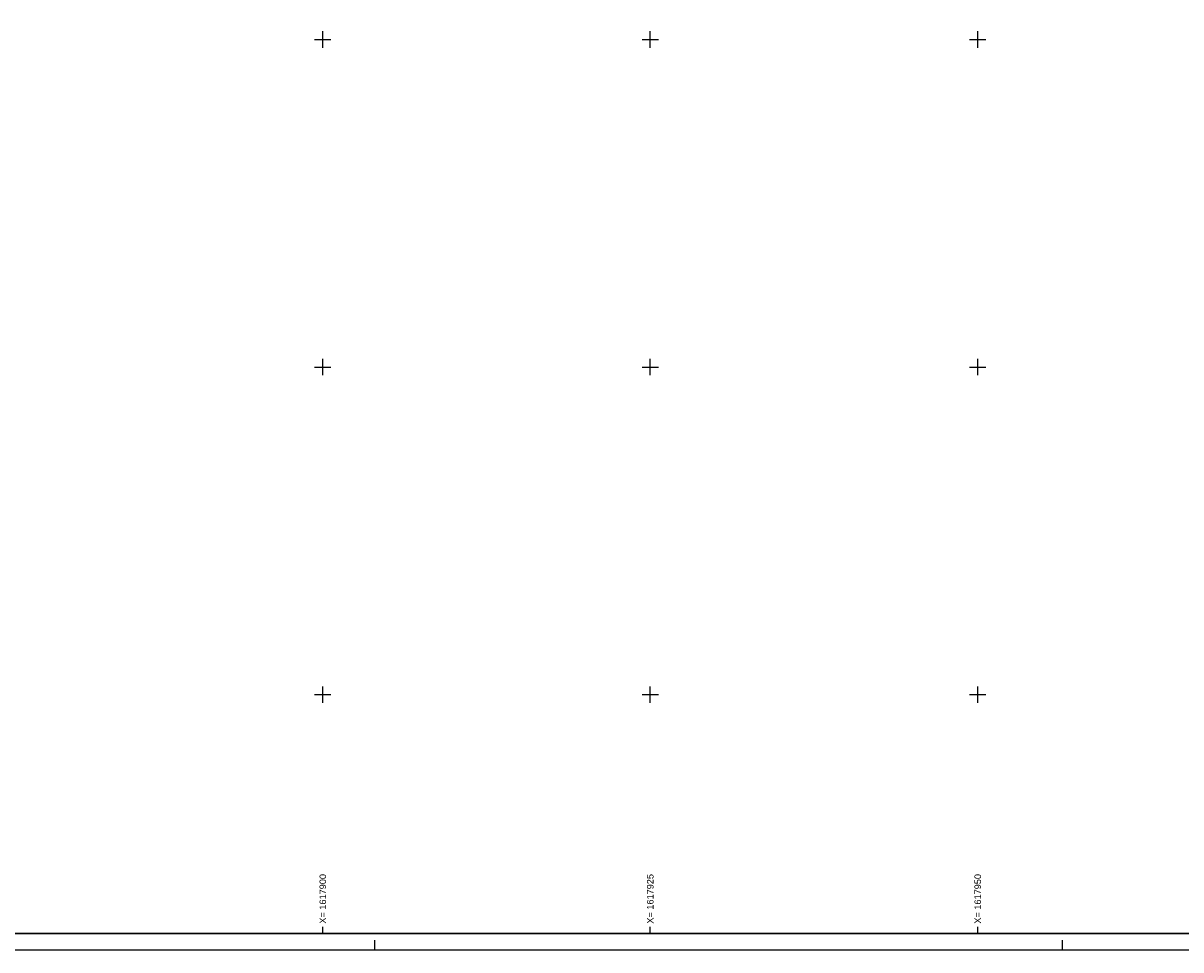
# Model space of a CAD drawing. Header units: metres. Extents: x 1617503 to 1618128, y 2251256 to 2251736.
# Tile 12 of 25: x 1617877 to 1617966, y 2251256 to 2251326. Entities that reach past the tile are written whole.
import ezdxf

# ---------------------------------------------------------------- set-up
doc = ezdxf.new("R2010")
doc.units = ezdxf.units.M
doc.header["$LTSCALE"] = 2
for name, color, linetype in [('Cadre', 7, 'CONTINUOUS'), ('Cadre_Croix', 7, 'CONTINUOUS'), ('Cadre_Textes', 7, 'CONTINUOUS')]:
    doc.layers.add(name, color=color, linetype=linetype)
doc.styles.add('ARIAL', font='arial.ttf')

msp = doc.modelspace()

# ---------------------------------------------------------------- linework, layer by layer
at = {"layer": 'Cadre'}
for p, q in [((1617900, 2251256.77), (1617900, 2251257.27)), ((1617925, 2251256.77), (1617925, 2251257.27)), ((1617950, 2251256.77), (1617950, 2251257.27)), ((1617903.962, 2251255.52), (1617903.962, 2251256.27)), ((1617956.462, 2251255.52), (1617956.462, 2251256.27))]:
    msp.add_line(p, q, dxfattribs=at)
msp.add_lwpolyline([(1617798.962, 2251255.52), (1618008.962, 2251255.52), (1618008.962, 2251478.27), (1617798.962, 2251478.27)], close=True, dxfattribs=at)
at = {"layer": 'Cadre', "const_width": 0.125}
msp.add_lwpolyline([(1617800.212, 2251256.77), (1618007.712, 2251256.77), (1618007.712, 2251477.02), (1617851.462, 2251477.02), (1617851.462, 2251404.02), (1617800.212, 2251404.02)], close=True, dxfattribs=at)
at = {"layer": 'Cadre_Croix'}
for p, q in [((1617899.375, 2251325), (1617900.625, 2251325)), ((1617900, 2251324.375), (1617900, 2251325.625)), ((1617924.375, 2251325), (1617925.625, 2251325)), ((1617925, 2251324.375), (1617925, 2251325.625)), ((1617949.375, 2251325), (1617950.625, 2251325)), ((1617950, 2251324.375), (1617950, 2251325.625)), ((1617900, 2251299.375), (1617900, 2251300.625)), ((1617925, 2251299.375), (1617925, 2251300.625)), ((1617950, 2251299.375), (1617950, 2251300.625)), ((1617899.375, 2251300), (1617900.625, 2251300)), ((1617924.375, 2251300), (1617925.625, 2251300)), ((1617949.375, 2251300), (1617950.625, 2251300)), ((1617900, 2251274.375), (1617900, 2251275.625)), ((1617925, 2251274.375), (1617925, 2251275.625)), ((1617950, 2251274.375), (1617950, 2251275.625)), ((1617899.375, 2251275), (1617900.625, 2251275)), ((1617924.375, 2251275), (1617925.625, 2251275)), ((1617949.375, 2251275), (1617950.625, 2251275))]:
    msp.add_line(p, q, dxfattribs=at)

# ---------------------------------------------------------------- texts
at = {"layer": 'Cadre_Textes', "style": 'ARIAL'}
for s, p in [('X= 1617900', (1617900.25, 2251257.52)), ('X= 1617925', (1617925.25, 2251257.52)), ('X= 1617950', (1617950.25, 2251257.52))]:
    msp.add_text(s, height=0.5, rotation=90, dxfattribs=at).set_placement(p)

doc.saveas('drawing.dxf')
